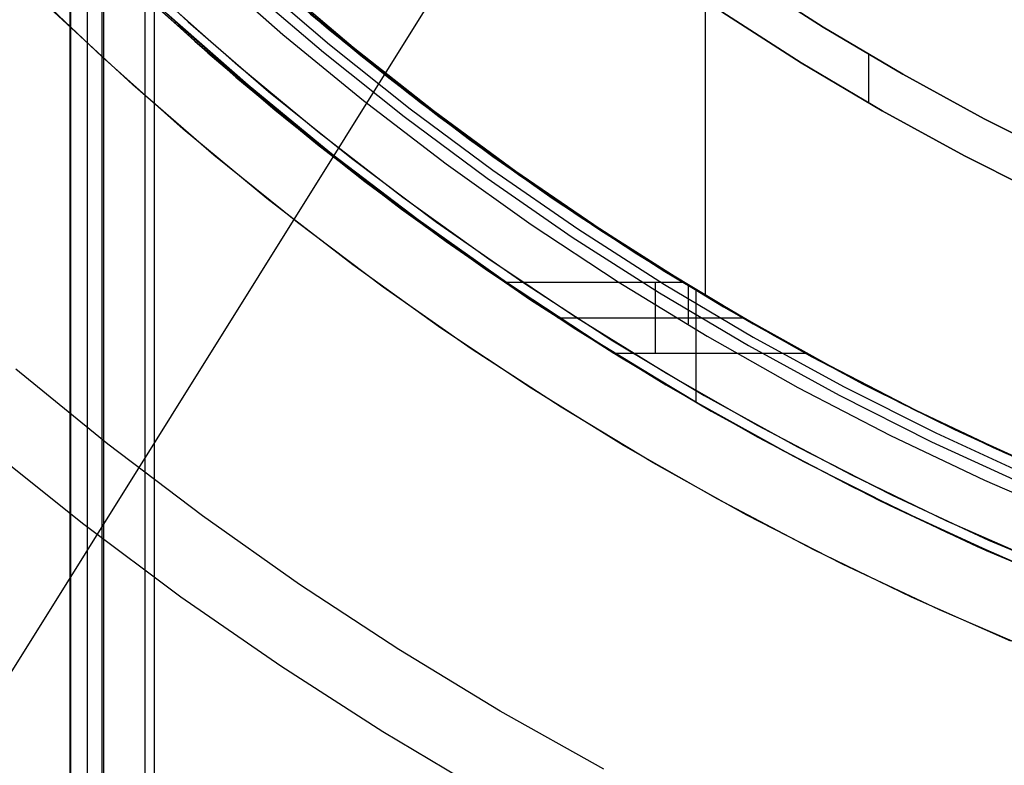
# Model space of a CAD drawing. Header units: millimetres. Extents: x 6038 to 7358, y -8545 to -7225.
# Tile 25 of 256: x 6646 to 6669, y -7957 to -7939. Entities that reach past the tile are written whole.
import ezdxf

# ---------------------------------------------------------------- set-up
doc = ezdxf.new("R2010")
doc.units = ezdxf.units.MM
doc.layers.add('color', color=7, linetype='Continuous')
doc.layers.add('luz', color=7, linetype='Continuous')

msp = doc.modelspace()

# ---------------------------------------------------------------- linework, layer by layer
at = {"color": 7, "true_color": 0xffffff}
for p, q in [((6646.767, -7914.667, 75.89), (6646.767, -8544.667, 75.89)), ((6646.792, -8544.667, 76.115), (6646.792, -7914.667, 76.115)), ((6646.792, -8544.667, 76.115), (6646.792, -7914.667, 76.115)), ((6647.186, -8544.667, 77.82), (6647.186, -7914.667, 77.82)), ((6647.542, -8544.667, 74.916), (6647.542, -7914.667, 74.916)), ((6647.542, -8544.667, 74.916), (6647.542, -7914.667, 74.916)), ((6647.58, -8544.667, 79.525), (6647.58, -7914.667, 79.525)), ((6647.58, -8544.667, 79.525), (6647.58, -7914.667, 79.525)), ((6648.554, -7914.667, 80.3), (6648.554, -8544.667, 80.3)), ((6648.779, -7914.667, 80.275), (6648.779, -8544.667, 80.275)), ((6648.779, -7914.667, 80.275), (6648.779, -8544.667, 80.275)), ((6661.923, -7921.936, 88.1), (6661.923, -7945.539, 88.1)), ((6647.475, -7937.335, 81.589), (6649.358, -7939.091, 81.154)), ((6647.475, -7937.335, 81.589), (6649.358, -7939.091, 81.154)), ((6647.884, -7937.78, 47.975), (6649.748, -7939.489, 47.975)), ((6647.884, -7937.78, 89.35), (6649.748, -7939.489, 89.35)), ((6647.884, -7937.78, 47.975), (6649.748, -7939.489, 47.975)), ((6647.884, -7937.78, 89.35), (6649.748, -7939.489, 89.35)), ((6649.984, -7937.685, 46.475), (6651.849, -7939.327, 46.475)), ((6649.984, -7937.685, 46.475), (6651.849, -7939.327, 46.475)), ((6649.984, -7937.685, 46.475), (6651.849, -7939.327, 46.475)), ((6651.057, -7937.575, 73.04), (6652.94, -7939.199, 72.605)), ((6651.057, -7937.575, 73.04), (6652.94, -7939.199, 72.605)), ((6653.134, -7939.36, 46.475), (6651.273, -7937.768, 46.475)), ((6653.134, -7939.36, 89.35), (6651.273, -7937.768, 89.35)), ((6653.134, -7939.36, 46.475), (6651.273, -7937.768, 46.475)), ((6653.134, -7939.36, 89.35), (6651.273, -7937.768, 89.35)), ((6649.817, -7939.551, 49.458), (6648.098, -7937.982, 49.82)), ((6649.817, -7939.551, 49.458), (6648.098, -7937.982, 49.82)), ((6651.094, -7937.969, 89.031), (6652.962, -7939.567, 89.031)), ((6651.094, -7937.969, 89.031), (6652.962, -7939.567, 89.031)), ((6651.543, -7938.002, 88.1), (6653.313, -7939.503, 88.1)), ((6651.549, -7937.994, 88.1), (6653.321, -7939.493, 88.1)), ((6651.549, -7937.994, 88.1), (6653.321, -7939.493, 88.1)), ((6662.875, -7937.957, 231.716), (6664.735, -7939.149, 231.716)), ((6664.735, -7939.149, 259.6), (6662.875, -7937.957, 259.6)), ((6662.875, -7937.957, 231.716), (6664.735, -7939.149, 231.716)), ((6662.875, -7937.957, 245.658), (6664.735, -7939.149, 245.658)), ((6664.735, -7939.149, 259.6), (6662.875, -7937.957, 259.6)), ((6648.262, -7938.136, 57.507), (6650.06, -7939.764, 57.131)), ((6648.262, -7938.136, 57.507), (6650.06, -7939.764, 57.131)), ((6650.94, -7938.144, 88.605), (6652.814, -7939.747, 88.605)), ((6650.94, -7938.144, 88.605), (6652.814, -7939.747, 88.605)), ((6653.524, -7939.635, 80.192), (6651.66, -7938.056, 80.623)), ((6653.524, -7939.635, 80.192), (6651.66, -7938.056, 80.623)), ((6651.898, -7938.315, 49.744), (6653.709, -7939.83, 49.394)), ((6651.898, -7938.315, 49.744), (6653.709, -7939.83, 49.394)), ((6648.836, -7938.667, 68.662), (6650.727, -7940.341, 68.662)), ((6653.17, -7939.39, 57.217), (6652.225, -7938.596, 57.401)), ((6653.17, -7939.39, 57.217), (6652.225, -7938.596, 57.401)), ((6651.018, -7940.538, 73.049), (6649.072, -7938.826, 73.498)), ((6651.018, -7940.538, 73.049), (6649.072, -7938.826, 73.498)), ((6652.503, -7938.833, 67.912), (6654.377, -7940.363, 67.912)), ((6664.211, -7940, 259.6), (6662.321, -7938.79, 259.6)), ((6662.321, -7938.79, 231.716), (6664.211, -7940, 231.716)), ((6662.321, -7938.79, 245.658), (6664.211, -7940, 245.658)), ((6662.321, -7938.79, 231.716), (6664.211, -7940, 231.716)), ((6664.211, -7940, 259.6), (6662.321, -7938.79, 259.6)), ((6649.358, -7939.091, 81.154), (6651.299, -7940.779, 80.706)), ((6649.358, -7939.091, 81.154), (6651.299, -7940.779, 80.706)), ((6664.735, -7939.149, 231.716), (6666.636, -7940.275, 231.716)), ((6666.636, -7940.275, 259.6), (6664.735, -7939.149, 259.6)), ((6664.735, -7939.149, 231.716), (6666.636, -7940.275, 231.716)), ((6664.735, -7939.149, 245.658), (6666.636, -7940.275, 245.658)), ((6666.636, -7940.275, 259.6), (6664.735, -7939.149, 259.6)), ((6651.849, -7939.327, 46.475), (6653.771, -7940.904, 46.475)), ((6651.849, -7939.327, 46.475), (6653.771, -7940.904, 46.475)), ((6651.849, -7939.327, 46.475), (6653.771, -7940.904, 46.475)), ((6652.94, -7939.199, 72.605), (6654.875, -7940.753, 72.159)), ((6652.94, -7939.199, 72.605), (6654.875, -7940.753, 72.159)), ((6655.048, -7940.887, 46.475), (6653.134, -7939.36, 46.475)), ((6655.048, -7940.887, 89.35), (6653.134, -7939.36, 89.35)), ((6655.048, -7940.887, 46.475), (6653.134, -7939.36, 46.475)), ((6655.048, -7940.887, 89.35), (6653.134, -7939.36, 89.35)), ((6654.129, -7940.167, 57.038), (6653.17, -7939.39, 57.217)), ((6654.129, -7940.167, 57.038), (6653.17, -7939.39, 57.217)), ((6649.748, -7939.489, 47.975), (6651.669, -7941.133, 47.975)), ((6649.748, -7939.489, 89.35), (6651.669, -7941.133, 89.35)), ((6649.748, -7939.489, 47.975), (6651.669, -7941.133, 47.975)), ((6649.748, -7939.489, 89.35), (6651.669, -7941.133, 89.35)), ((6651.583, -7941.062, 49.109), (6649.817, -7939.551, 49.458)), ((6651.583, -7941.062, 49.109), (6649.817, -7939.551, 49.458)), ((6652.962, -7939.567, 89.031), (6654.884, -7941.1, 89.031)), ((6652.962, -7939.567, 89.031), (6654.884, -7941.1, 89.031)), ((6653.313, -7939.503, 88.1), (6655.131, -7940.947, 88.1)), ((6653.321, -7939.493, 88.1), (6655.14, -7940.934, 88.1)), ((6653.321, -7939.493, 88.1), (6655.14, -7940.934, 88.1)), ((6655.439, -7941.148, 79.75), (6653.524, -7939.635, 80.192)), ((6655.439, -7941.148, 79.75), (6653.524, -7939.635, 80.192)), ((6650.06, -7939.764, 57.131), (6651.908, -7941.33, 56.77)), ((6650.06, -7939.764, 57.131), (6651.908, -7941.33, 56.77)), ((6652.814, -7939.747, 88.605), (6654.742, -7941.285, 88.605)), ((6652.814, -7939.747, 88.605), (6654.742, -7941.285, 88.605)), ((6653.709, -7939.83, 49.394), (6655.567, -7941.282, 49.059)), ((6653.709, -7939.83, 49.394), (6655.567, -7941.282, 49.059)), ((6665.816, -7939.8, 259.6), (6665.816, -7940.958, 259.6)), ((6666.141, -7941.144, 259.6), (6664.211, -7940, 259.6)), ((6664.211, -7940, 231.716), (6666.141, -7941.144, 231.716)), ((6664.211, -7940, 245.658), (6666.141, -7941.144, 245.658)), ((6664.211, -7940, 231.716), (6666.141, -7941.144, 231.716)), ((6666.141, -7941.144, 259.6), (6664.211, -7940, 259.6)), ((6650.727, -7940.341, 68.662), (6652.675, -7941.949, 68.662)), ((6655.099, -7940.926, 56.863), (6654.129, -7940.167, 57.038)), ((6655.099, -7940.926, 56.863), (6654.129, -7940.167, 57.038)), ((6654.377, -7940.363, 67.912), (6656.301, -7941.829, 67.912)), ((6666.636, -7940.275, 231.716), (6668.574, -7941.336, 231.716)), ((6668.574, -7941.336, 259.6), (6666.636, -7940.275, 259.6)), ((6666.636, -7940.275, 231.716), (6668.574, -7941.336, 231.716)), ((6666.636, -7940.275, 245.658), (6668.574, -7941.336, 245.658)), ((6668.574, -7941.336, 259.6), (6666.636, -7940.275, 259.6)), ((6653.02, -7942.18, 72.587), (6651.018, -7940.538, 73.049)), ((6653.02, -7942.18, 72.587), (6651.018, -7940.538, 73.049)), ((6651.299, -7940.779, 80.706), (6653.296, -7942.398, 80.245)), ((6651.299, -7940.779, 80.706), (6653.296, -7942.398, 80.245)), ((6654.875, -7940.753, 72.159), (6656.859, -7942.235, 71.7)), ((6654.875, -7940.753, 72.159), (6656.859, -7942.235, 71.7)), ((6653.394, -7942.515, 48.774), (6651.583, -7941.062, 49.109)), ((6653.394, -7942.515, 48.774), (6651.583, -7941.062, 49.109)), ((6653.771, -7940.904, 46.475), (6655.746, -7942.414, 46.475)), ((6653.771, -7940.904, 46.475), (6655.746, -7942.414, 46.475)), ((6653.771, -7940.904, 46.475), (6655.746, -7942.414, 46.475)), ((6657.015, -7942.347, 46.475), (6655.048, -7940.887, 46.475)), ((6657.015, -7942.347, 89.35), (6655.048, -7940.887, 89.35)), ((6657.015, -7942.347, 46.475), (6655.048, -7940.887, 46.475)), ((6657.015, -7942.347, 89.35), (6655.048, -7940.887, 89.35)), ((6656.082, -7941.667, 56.692), (6655.099, -7940.926, 56.863)), ((6656.082, -7941.667, 56.692), (6655.099, -7940.926, 56.863)), ((6655.131, -7940.947, 88.1), (6656.996, -7942.329, 88.1)), ((6655.14, -7940.934, 88.1), (6657.005, -7942.316, 88.1)), ((6655.14, -7940.934, 88.1), (6657.005, -7942.316, 88.1)), ((6651.669, -7941.133, 47.975), (6653.646, -7942.709, 47.975)), ((6651.669, -7941.133, 89.35), (6653.646, -7942.709, 89.35)), ((6651.669, -7941.133, 47.975), (6653.646, -7942.709, 47.975)), ((6651.669, -7941.133, 89.35), (6653.646, -7942.709, 89.35)), ((6654.742, -7941.285, 88.605), (6656.722, -7942.755, 88.605)), ((6654.742, -7941.285, 88.605), (6656.722, -7942.755, 88.605)), ((6654.884, -7941.1, 89.031), (6656.858, -7942.565, 89.031)), ((6654.884, -7941.1, 89.031), (6656.858, -7942.565, 89.031)), ((6657.402, -7942.593, 79.297), (6655.439, -7941.148, 79.75)), ((6657.402, -7942.593, 79.297), (6655.439, -7941.148, 79.75)), ((6655.567, -7941.282, 49.059), (6657.467, -7942.668, 48.739)), ((6655.567, -7941.282, 49.059), (6657.467, -7942.668, 48.739)), ((6668.109, -7942.221, 259.6), (6666.141, -7941.144, 259.6)), ((6666.141, -7941.144, 231.716), (6668.109, -7942.221, 231.716)), ((6666.141, -7941.144, 245.658), (6668.109, -7942.221, 245.658)), ((6666.141, -7941.144, 231.716), (6668.109, -7942.221, 231.716)), ((6668.109, -7942.221, 259.6), (6666.141, -7941.144, 259.6)), ((6651.908, -7941.33, 56.77), (6653.804, -7942.831, 56.423)), ((6651.908, -7941.33, 56.77), (6653.804, -7942.831, 56.423)), ((6668.574, -7941.336, 231.716), (6670.548, -7942.329, 231.716)), ((6670.548, -7942.329, 259.6), (6668.574, -7941.336, 259.6)), ((6668.574, -7941.336, 231.716), (6670.548, -7942.329, 231.716)), ((6668.574, -7941.336, 245.658), (6670.548, -7942.329, 245.658)), ((6670.548, -7942.329, 259.6), (6668.574, -7941.336, 259.6)), ((6657.076, -7942.391, 56.525), (6656.082, -7941.667, 56.692)), ((6657.076, -7942.391, 56.525), (6656.082, -7941.667, 56.692)), ((6652.675, -7941.949, 68.662), (6654.677, -7943.489, 68.662)), ((6656.301, -7941.829, 67.912), (6658.274, -7943.228, 67.912)), ((6655.077, -7943.749, 72.112), (6653.02, -7942.18, 72.587)), ((6655.077, -7943.749, 72.112), (6653.02, -7942.18, 72.587)), ((6656.859, -7942.235, 71.7), (6658.888, -7943.643, 71.232)), ((6656.859, -7942.235, 71.7), (6658.888, -7943.643, 71.232)), ((6670.114, -7943.229, 259.6), (6668.109, -7942.221, 259.6)), ((6668.109, -7942.221, 231.716), (6670.114, -7943.229, 231.716)), ((6668.109, -7942.221, 245.658), (6670.114, -7943.229, 245.658)), ((6668.109, -7942.221, 231.716), (6670.114, -7943.229, 231.716)), ((6670.114, -7943.229, 259.6), (6668.109, -7942.221, 259.6)), ((6653.296, -7942.398, 80.245), (6655.346, -7943.946, 79.772)), ((6653.296, -7942.398, 80.245), (6655.346, -7943.946, 79.772)), ((6655.746, -7942.414, 46.475), (6657.772, -7943.854, 46.475)), ((6655.746, -7942.414, 46.475), (6657.772, -7943.854, 46.475)), ((6655.746, -7942.414, 46.475), (6657.772, -7943.854, 46.475)), ((6656.996, -7942.329, 88.1), (6658.905, -7943.651, 88.1)), ((6657.005, -7942.316, 88.1), (6658.914, -7943.636, 88.1)), ((6657.005, -7942.316, 88.1), (6658.914, -7943.636, 88.1)), ((6659.03, -7943.738, 46.475), (6657.015, -7942.347, 46.475)), ((6659.03, -7943.738, 89.35), (6657.015, -7942.347, 89.35)), ((6659.03, -7943.738, 46.475), (6657.015, -7942.347, 46.475)), ((6659.03, -7943.738, 89.35), (6657.015, -7942.347, 89.35)), ((6658.081, -7943.096, 56.362), (6657.076, -7942.391, 56.525)), ((6658.081, -7943.096, 56.362), (6657.076, -7942.391, 56.525)), ((6655.246, -7943.907, 48.453), (6653.394, -7942.515, 48.774)), ((6655.246, -7943.907, 48.453), (6653.394, -7942.515, 48.774)), ((6653.646, -7942.709, 47.975), (6655.676, -7944.217, 47.975)), ((6653.646, -7942.709, 89.35), (6655.676, -7944.217, 89.35)), ((6653.646, -7942.709, 47.975), (6655.676, -7944.217, 47.975)), ((6653.646, -7942.709, 89.35), (6655.676, -7944.217, 89.35)), ((6656.858, -7942.565, 89.031), (6658.881, -7943.962, 89.031)), ((6656.858, -7942.565, 89.031), (6658.881, -7943.962, 89.031)), ((6659.413, -7943.97, 78.833), (6657.402, -7942.593, 79.297)), ((6659.413, -7943.97, 78.833), (6657.402, -7942.593, 79.297)), ((6657.467, -7942.668, 48.739), (6659.406, -7943.986, 48.434)), ((6657.467, -7942.668, 48.739), (6659.406, -7943.986, 48.434)), ((6653.804, -7942.831, 56.423), (6655.744, -7944.266, 56.092)), ((6653.804, -7942.831, 56.423), (6655.744, -7944.266, 56.092)), ((6656.722, -7942.755, 88.605), (6658.752, -7944.156, 88.605)), ((6656.722, -7942.755, 88.605), (6658.752, -7944.156, 88.605)), ((6660.122, -7944.45, 56.049), (6658.081, -7943.096, 56.362)), ((6660.122, -7944.45, 56.049), (6658.081, -7943.096, 56.362)), ((6658.274, -7943.228, 67.912), (6660.293, -7944.559, 67.912)), ((6654.677, -7943.489, 68.662), (6656.731, -7944.958, 68.662)), ((6658.888, -7943.643, 71.232), (6660.958, -7944.975, 70.754)), ((6658.888, -7943.643, 71.232), (6660.958, -7944.975, 70.754)), ((6658.905, -7943.651, 88.1), (6660.856, -7944.908, 88.1)), ((6658.914, -7943.636, 88.1), (6660.864, -7944.894, 88.1)), ((6658.914, -7943.636, 88.1), (6660.864, -7944.894, 88.1)), ((6657.186, -7945.244, 71.625), (6655.077, -7943.749, 72.112)), ((6657.186, -7945.244, 71.625), (6655.077, -7943.749, 72.112)), ((6657.772, -7943.854, 46.475), (6659.847, -7945.223, 46.475)), ((6657.772, -7943.854, 46.475), (6659.847, -7945.223, 46.475)), ((6657.772, -7943.854, 46.475), (6659.847, -7945.223, 46.475)), ((6661.093, -7945.059, 46.475), (6659.03, -7943.738, 46.475)), ((6661.093, -7945.059, 89.35), (6659.03, -7943.738, 89.35)), ((6661.093, -7945.059, 46.475), (6659.03, -7943.738, 46.475)), ((6661.093, -7945.059, 89.35), (6659.03, -7943.738, 89.35)), ((6657.136, -7945.236, 48.146), (6655.246, -7943.907, 48.453)), ((6657.136, -7945.236, 48.146), (6655.246, -7943.907, 48.453)), ((6655.346, -7943.946, 79.772), (6657.446, -7945.42, 79.287)), ((6655.346, -7943.946, 79.772), (6657.446, -7945.42, 79.287)), ((6658.881, -7943.962, 89.031), (6660.951, -7945.288, 89.031)), ((6658.881, -7943.962, 89.031), (6660.951, -7945.288, 89.031)), ((6659.406, -7943.986, 48.434), (6661.382, -7945.236, 48.146)), ((6659.406, -7943.986, 48.434), (6661.382, -7945.236, 48.146)), ((6661.467, -7945.276, 78.359), (6659.413, -7943.97, 78.833)), ((6661.467, -7945.276, 78.359), (6659.413, -7943.97, 78.833)), ((6655.676, -7944.217, 47.975), (6657.757, -7945.653, 47.975)), ((6655.676, -7944.217, 89.35), (6657.757, -7945.653, 89.35)), ((6655.676, -7944.217, 47.975), (6657.757, -7945.653, 47.975)), ((6655.676, -7944.217, 89.35), (6657.757, -7945.653, 89.35)), ((6655.744, -7944.266, 56.092), (6657.725, -7945.632, 55.776)), ((6655.744, -7944.266, 56.092), (6657.725, -7945.632, 55.776)), ((6658.752, -7944.156, 88.605), (6660.829, -7945.486, 88.605)), ((6658.752, -7944.156, 88.605), (6660.829, -7945.486, 88.605)), ((6662.2, -7945.728, 55.754), (6660.122, -7944.45, 56.049)), ((6662.2, -7945.728, 55.754), (6660.122, -7944.45, 56.049)), ((6660.293, -7944.559, 67.912), (6662.357, -7945.82, 67.912)), ((6656.731, -7944.958, 68.662), (6658.834, -7946.356, 68.662)), ((6660.856, -7944.908, 88.1), (6662.847, -7946.102, 88.1)), ((6660.864, -7944.894, 88.1), (6662.855, -7946.089, 88.1)), ((6660.864, -7944.894, 88.1), (6662.855, -7946.089, 88.1)), ((6660.958, -7944.975, 70.754), (6663.063, -7946.23, 70.268)), ((6660.958, -7944.975, 70.754), (6663.063, -7946.23, 70.268)), ((6663.199, -7946.308, 46.475), (6661.093, -7945.059, 46.475)), ((6663.199, -7946.308, 89.35), (6661.093, -7945.059, 89.35)), ((6663.199, -7946.308, 46.475), (6661.093, -7945.059, 46.475)), ((6663.199, -7946.308, 89.35), (6661.093, -7945.059, 89.35)), ((6657.136, -7945.236, 48.146), (6661.382, -7945.236, 48.146)), ((6659.743, -7946.929, 55.477), (6657.136, -7945.236, 48.146)), ((6657.136, -7945.236, 48.146), (6661.382, -7945.236, 48.146)), ((6659.743, -7946.929, 55.477), (6657.136, -7945.236, 48.146)), ((6659.344, -7946.663, 71.127), (6657.186, -7945.244, 71.625)), ((6659.344, -7946.663, 71.127), (6657.186, -7945.244, 71.625)), ((6659.847, -7945.223, 46.475), (6661.968, -7946.519, 46.475)), ((6659.847, -7945.223, 46.475), (6661.968, -7946.519, 46.475)), ((6659.847, -7945.223, 46.475), (6661.968, -7946.519, 46.475)), ((6660.724, -7945.236, 48.146), (6660.724, -7946.929, 55.477)), ((6660.951, -7945.288, 89.031), (6663.066, -7946.541, 89.031)), ((6660.951, -7945.288, 89.031), (6663.066, -7946.541, 89.031)), ((6661.382, -7945.236, 48.146), (6664.312, -7946.929, 55.477)), ((6661.382, -7945.236, 48.146), (6664.312, -7946.929, 55.477)), ((6663.564, -7946.51, 77.874), (6661.467, -7945.276, 78.359)), ((6663.564, -7946.51, 77.874), (6661.467, -7945.276, 78.359)), ((6657.446, -7945.42, 79.287), (6659.595, -7946.818, 78.791)), ((6657.446, -7945.42, 79.287), (6659.595, -7946.818, 78.791)), ((6660.829, -7945.486, 88.605), (6662.951, -7946.744, 88.605)), ((6660.829, -7945.486, 88.605), (6662.951, -7946.744, 88.605)), ((6661.511, -7945.315, 46.475), (6661.511, -7946.228, 46.475)), ((6661.695, -7945.426, 89.35), (6661.695, -7948.096, 89.35)), ((6657.725, -7945.632, 55.776), (6659.743, -7946.929, 55.477)), ((6657.725, -7945.632, 55.776), (6659.743, -7946.929, 55.477)), ((6657.757, -7945.653, 47.975), (6659.886, -7947.017, 47.975)), ((6657.757, -7945.653, 89.35), (6659.886, -7947.017, 89.35)), ((6657.757, -7945.653, 47.975), (6659.886, -7947.017, 47.975)), ((6657.757, -7945.653, 89.35), (6659.886, -7947.017, 89.35)), ((6664.312, -7946.929, 55.477), (6662.2, -7945.728, 55.754)), ((6664.312, -7946.929, 55.477), (6662.2, -7945.728, 55.754)), ((6662.357, -7945.82, 67.912), (6664.463, -7947.01, 67.912)), ((6658.409, -7946.082, 51.811), (6662.807, -7946.082, 51.811)), ((6662.847, -7946.102, 88.1), (6664.876, -7947.23, 88.1)), ((6662.855, -7946.089, 88.1), (6664.882, -7947.218, 88.1)), ((6662.855, -7946.089, 88.1), (6664.882, -7947.218, 88.1)), ((6663.063, -7946.23, 70.268), (6665.202, -7947.406, 69.774)), ((6663.063, -7946.23, 70.268), (6665.202, -7947.406, 69.774)), ((6658.834, -7946.356, 68.662), (6660.985, -7947.681, 68.662)), ((6665.348, -7947.483, 46.475), (6663.199, -7946.308, 46.475)), ((6665.348, -7947.483, 89.35), (6663.199, -7946.308, 89.35)), ((6665.348, -7947.483, 46.475), (6663.199, -7946.308, 46.475)), ((6665.348, -7947.483, 89.35), (6663.199, -7946.308, 89.35)), ((6661.549, -7948.004, 70.618), (6659.344, -7946.663, 71.127)), ((6661.549, -7948.004, 70.618), (6659.344, -7946.663, 71.127)), ((6661.968, -7946.519, 46.475), (6664.132, -7947.741, 46.475)), ((6661.968, -7946.519, 46.475), (6664.132, -7947.741, 46.475)), ((6661.968, -7946.519, 46.475), (6664.132, -7947.741, 46.475)), ((6663.066, -7946.541, 89.031), (6665.223, -7947.721, 89.031)), ((6663.066, -7946.541, 89.031), (6665.223, -7947.721, 89.031)), ((6665.7, -7947.671, 77.381), (6663.564, -7946.51, 77.874)), ((6665.7, -7947.671, 77.381), (6663.564, -7946.51, 77.874)), ((6659.595, -7946.818, 78.791), (6661.79, -7948.14, 78.284)), ((6659.595, -7946.818, 78.791), (6661.79, -7948.14, 78.284)), ((6659.743, -7946.929, 55.477), (6664.312, -7946.929, 55.477)), ((6659.743, -7946.929, 55.477), (6664.312, -7946.929, 55.477)), ((6662.951, -7946.744, 88.605), (6665.114, -7947.928, 88.605)), ((6662.951, -7946.744, 88.605), (6665.114, -7947.928, 88.605)), ((6659.886, -7947.017, 47.975), (6662.061, -7948.306, 47.975)), ((6659.886, -7947.017, 89.35), (6662.061, -7948.306, 89.35)), ((6659.886, -7947.017, 47.975), (6662.061, -7948.306, 47.975)), ((6659.886, -7947.017, 89.35), (6662.061, -7948.306, 89.35)), ((6664.463, -7947.01, 67.912), (6666.607, -7948.128, 67.912)), ((6664.876, -7947.23, 88.1), (6666.941, -7948.29, 88.1)), ((6664.882, -7947.218, 88.1), (6666.945, -7948.282, 88.1)), ((6664.882, -7947.218, 88.1), (6666.945, -7948.282, 88.1)), ((6665.202, -7947.406, 69.774), (6667.367, -7948.502, 69.274)), ((6665.202, -7947.406, 69.774), (6667.367, -7948.502, 69.274)), ((6667.536, -7948.583, 46.475), (6665.348, -7947.483, 46.475)), ((6667.536, -7948.583, 89.35), (6665.348, -7947.483, 89.35)), ((6667.536, -7948.583, 46.475), (6665.348, -7947.483, 46.475)), ((6667.536, -7948.583, 89.35), (6665.348, -7947.483, 89.35)), ((6660.985, -7947.681, 68.662), (6663.18, -7948.931, 68.662)), ((6664.132, -7947.741, 46.475), (6666.338, -7948.888, 46.475)), ((6664.132, -7947.741, 46.475), (6666.338, -7948.888, 46.475)), ((6664.132, -7947.741, 46.475), (6666.338, -7948.888, 46.475)), ((6665.223, -7947.721, 89.031), (6667.419, -7948.826, 89.031)), ((6665.223, -7947.721, 89.031), (6667.419, -7948.826, 89.031)), ((6667.873, -7948.756, 76.88), (6665.7, -7947.671, 77.381)), ((6667.873, -7948.756, 76.88), (6665.7, -7947.671, 77.381)), ((6663.798, -7949.265, 70.098), (6661.549, -7948.004, 70.618)), ((6663.798, -7949.265, 70.098), (6661.549, -7948.004, 70.618)), ((6665.114, -7947.928, 88.605), (6667.318, -7949.036, 88.605)), ((6665.114, -7947.928, 88.605), (6667.318, -7949.036, 88.605)), ((6661.79, -7948.14, 78.284), (6664.027, -7949.384, 77.767)), ((6661.79, -7948.14, 78.284), (6664.027, -7949.384, 77.767)), ((6662.061, -7948.306, 47.975), (6664.279, -7949.519, 47.975)), ((6662.061, -7948.306, 89.35), (6664.279, -7949.519, 89.35)), ((6662.061, -7948.306, 47.975), (6664.279, -7949.519, 47.975)), ((6662.061, -7948.306, 89.35), (6664.279, -7949.519, 89.35)), ((6666.607, -7948.128, 67.912), (6668.789, -7949.172, 67.912)), ((6666.941, -7948.29, 88.1), (6669.039, -7949.283, 88.1)), ((6666.945, -7948.282, 88.1), (6669.042, -7949.278, 88.1)), ((6666.945, -7948.282, 88.1), (6669.042, -7949.278, 88.1)), ((6667.367, -7948.502, 69.274), (6669.557, -7949.518, 68.769)), ((6667.367, -7948.502, 69.274), (6669.557, -7949.518, 68.769)), ((6669.76, -7949.608, 46.475), (6667.536, -7948.583, 46.475)), ((6669.76, -7949.608, 89.35), (6667.536, -7948.583, 89.35)), ((6669.76, -7949.608, 46.475), (6667.536, -7948.583, 46.475)), ((6669.76, -7949.608, 89.35), (6667.536, -7948.583, 89.35)), ((6670.081, -7949.765, 76.37), (6667.873, -7948.756, 76.88)), ((6670.081, -7949.765, 76.37), (6667.873, -7948.756, 76.88)), ((6663.18, -7948.931, 68.662), (6665.416, -7950.104, 68.662)), ((6666.338, -7948.888, 46.475), (6668.582, -7949.957, 46.475)), ((6666.338, -7948.888, 46.475), (6668.582, -7949.957, 46.475)), ((6666.338, -7948.888, 46.475), (6668.582, -7949.957, 46.475)), ((6667.318, -7949.036, 88.605), (6669.558, -7950.067, 88.605)), ((6667.318, -7949.036, 88.605), (6669.558, -7950.067, 88.605)), ((6667.419, -7948.826, 89.031), (6669.652, -7949.854, 89.031)), ((6667.419, -7948.826, 89.031), (6669.652, -7949.854, 89.031)), ((6666.089, -7950.446, 69.57), (6663.798, -7949.265, 70.098)), ((6666.089, -7950.446, 69.57), (6663.798, -7949.265, 70.098)), ((6668.789, -7949.172, 67.912), (6671.005, -7950.141, 67.912)), ((6669.039, -7949.283, 88.1), (6671.169, -7950.206, 88.1)), ((6669.042, -7949.278, 88.1), (6671.169, -7950.206, 88.1)), ((6669.042, -7949.278, 88.1), (6671.169, -7950.206, 88.1)), ((6664.027, -7949.384, 77.767), (6666.305, -7950.547, 77.242)), ((6664.027, -7949.384, 77.767), (6666.305, -7950.547, 77.242)), ((6664.279, -7949.519, 47.975), (6666.538, -7950.656, 47.975)), ((6664.279, -7949.519, 89.35), (6666.538, -7950.656, 89.35)), ((6664.279, -7949.519, 47.975), (6666.538, -7950.656, 47.975)), ((6664.279, -7949.519, 89.35), (6666.538, -7950.656, 89.35)), ((6668.582, -7949.957, 46.475), (6670.862, -7950.948, 46.475)), ((6668.582, -7949.957, 46.475), (6670.862, -7950.948, 46.475)), ((6668.582, -7949.957, 46.475), (6670.862, -7950.948, 46.475)), ((6665.416, -7950.104, 68.662), (6667.692, -7951.199, 68.662)), ((6668.418, -7951.544, 69.032), (6666.089, -7950.446, 69.57)), ((6668.418, -7951.544, 69.032), (6666.089, -7950.446, 69.57)), ((6666.305, -7950.547, 77.242), (6668.621, -7951.629, 76.707)), ((6666.305, -7950.547, 77.242), (6668.621, -7951.629, 76.707)), ((6666.538, -7950.656, 47.975), (6668.834, -7951.713, 47.975)), ((6666.538, -7950.656, 89.35), (6668.834, -7951.713, 89.35)), ((6666.538, -7950.656, 47.975), (6668.834, -7951.713, 47.975)), ((6666.538, -7950.656, 89.35), (6668.834, -7951.713, 89.35)), ((6667.692, -7951.199, 68.662), (6670.004, -7952.216, 68.662)), ((6670.783, -7952.558, 68.486), (6668.418, -7951.544, 69.032)), ((6670.783, -7952.558, 68.486), (6668.418, -7951.544, 69.032)), ((6668.621, -7951.629, 76.707), (6670.972, -7952.629, 76.164)), ((6668.621, -7951.629, 76.707), (6670.972, -7952.629, 76.164)), ((6668.834, -7951.713, 47.975), (6671.166, -7952.691, 47.975)), ((6668.834, -7951.713, 89.35), (6671.166, -7952.691, 89.35)), ((6668.834, -7951.713, 47.975), (6671.166, -7952.691, 47.975)), ((6668.834, -7951.713, 89.35), (6671.166, -7952.691, 89.35))]:
    msp.add_line(p, q, dxfattribs=at)
at = {"layer": 'color', "color": 254, "true_color": 0xcad1ee}
for p, q in [((6647.729, -7937.297, 23.298), (6649.589, -7939.023, 23.298)), ((6647.729, -7937.297, 23.298), (6649.589, -7939.023, 23.298)), ((6647.539, -7939.863, 43.5), (6645.664, -7938.077, 43.5)), ((6647.539, -7939.863, 32.973), (6645.664, -7938.077, 32.973)), ((6647.539, -7939.863, 43.5), (6645.664, -7938.077, 43.5)), ((6650.777, -7940.065, 43.5), (6648.893, -7938.391, 43.5)), ((6650.777, -7940.065, 33.399), (6648.893, -7938.391, 33.399)), ((6650.777, -7940.065, 43.5), (6648.893, -7938.391, 43.5)), ((6648.268, -7940.525, 22.446), (6646.39, -7938.784, 22.446)), ((6648.268, -7940.525, 22.446), (6646.39, -7938.784, 22.446)), ((6649.589, -7939.023, 23.298), (6651.507, -7940.683, 23.298)), ((6649.589, -7939.023, 23.298), (6651.507, -7940.683, 23.298)), ((6649.474, -7941.583, 43.5), (6647.539, -7939.863, 43.5)), ((6649.474, -7941.583, 32.973), (6647.539, -7939.863, 32.973)), ((6649.474, -7941.583, 43.5), (6647.539, -7939.863, 43.5)), ((6652.717, -7941.673, 43.5), (6650.777, -7940.065, 43.5)), ((6652.717, -7941.673, 33.399), (6650.777, -7940.065, 33.399)), ((6652.717, -7941.673, 43.5), (6650.777, -7940.065, 43.5)), ((6650.204, -7942.201, 22.446), (6648.268, -7940.525, 22.446)), ((6650.204, -7942.201, 22.446), (6648.268, -7940.525, 22.446)), ((6651.507, -7940.683, 23.298), (6653.482, -7942.276, 23.298)), ((6651.507, -7940.683, 23.298), (6653.482, -7942.276, 23.298)), ((6651.468, -7943.235, 43.5), (6649.474, -7941.583, 43.5)), ((6651.468, -7943.235, 32.973), (6649.474, -7941.583, 32.973)), ((6651.468, -7943.235, 43.5), (6649.474, -7941.583, 43.5)), ((6654.712, -7943.213, 43.5), (6652.717, -7941.673, 43.5)), ((6654.712, -7943.213, 33.399), (6652.717, -7941.673, 33.399)), ((6654.712, -7943.213, 43.5), (6652.717, -7941.673, 43.5)), ((6652.197, -7943.81, 22.446), (6650.204, -7942.201, 22.446)), ((6652.197, -7943.81, 22.446), (6650.204, -7942.201, 22.446)), ((6653.482, -7942.276, 23.298), (6655.511, -7943.799, 23.298)), ((6653.482, -7942.276, 23.298), (6655.511, -7943.799, 23.298)), ((6653.517, -7944.817, 43.5), (6651.468, -7943.235, 43.5)), ((6653.517, -7944.817, 32.973), (6651.468, -7943.235, 32.973)), ((6653.517, -7944.817, 43.5), (6651.468, -7943.235, 43.5)), ((6656.759, -7944.683, 43.5), (6654.712, -7943.213, 43.5)), ((6656.759, -7944.683, 33.399), (6654.712, -7943.213, 33.399)), ((6656.759, -7944.683, 43.5), (6654.712, -7943.213, 43.5)), ((6654.243, -7945.35, 22.446), (6652.197, -7943.81, 22.446)), ((6654.243, -7945.35, 22.446), (6652.197, -7943.81, 22.446)), ((6655.511, -7943.799, 23.298), (6657.592, -7945.251, 23.298)), ((6655.511, -7943.799, 23.298), (6657.592, -7945.251, 23.298)), ((6655.62, -7946.327, 43.5), (6653.517, -7944.817, 43.5)), ((6655.62, -7946.327, 32.973), (6653.517, -7944.817, 32.973)), ((6655.62, -7946.327, 43.5), (6653.517, -7944.817, 43.5)), ((6658.855, -7946.082, 43.5), (6656.759, -7944.683, 43.5)), ((6658.855, -7946.082, 33.399), (6656.759, -7944.683, 33.399)), ((6658.855, -7946.082, 43.5), (6656.759, -7944.683, 43.5)), ((6657.592, -7945.251, 23.298), (6659.722, -7946.63, 23.298)), ((6657.592, -7945.251, 23.298), (6659.722, -7946.63, 23.298)), ((6656.34, -7946.82, 22.446), (6654.243, -7945.35, 22.446)), ((6656.34, -7946.82, 22.446), (6654.243, -7945.35, 22.446)), ((6660.998, -7947.407, 43.5), (6658.855, -7946.082, 43.5)), ((6660.998, -7947.407, 33.399), (6658.855, -7946.082, 33.399)), ((6660.998, -7947.407, 43.5), (6658.855, -7946.082, 43.5)), ((6657.774, -7947.764, 43.5), (6655.62, -7946.327, 43.5)), ((6657.774, -7947.764, 32.973), (6655.62, -7946.327, 32.973)), ((6657.774, -7947.764, 43.5), (6655.62, -7946.327, 43.5)), ((6659.722, -7946.63, 23.298), (6661.898, -7947.934, 23.298)), ((6659.722, -7946.63, 23.298), (6661.898, -7947.934, 23.298)), ((6658.487, -7948.217, 22.446), (6656.34, -7946.82, 22.446)), ((6658.487, -7948.217, 22.446), (6656.34, -7946.82, 22.446)), ((6647.676, -7949.098, 17.309), (6645.481, -7947.31, 17.309)), ((6663.186, -7948.658, 43.5), (6660.998, -7947.407, 43.5)), ((6663.186, -7948.658, 33.399), (6660.998, -7947.407, 33.399)), ((6663.186, -7948.658, 43.5), (6660.998, -7947.407, 43.5)), ((6659.976, -7949.126, 43.5), (6657.774, -7947.764, 43.5)), ((6659.976, -7949.126, 32.973), (6657.774, -7947.764, 32.973)), ((6659.976, -7949.126, 43.5), (6657.774, -7947.764, 43.5)), ((6661.898, -7947.934, 23.298), (6664.119, -7949.161, 23.298)), ((6661.898, -7947.934, 23.298), (6664.119, -7949.161, 23.298)), ((6660.68, -7949.539, 22.446), (6658.487, -7948.217, 22.446)), ((6660.68, -7949.539, 22.446), (6658.487, -7948.217, 22.446)), ((6665.416, -7949.832, 43.5), (6663.186, -7948.658, 43.5)), ((6665.416, -7949.832, 33.399), (6663.186, -7948.658, 33.399)), ((6665.416, -7949.832, 43.5), (6663.186, -7948.658, 43.5)), ((6647.099, -7951.013, 18.688), (6644.839, -7949.205, 18.688)), ((6649.932, -7950.808, 17.309), (6647.676, -7949.098, 17.309)), ((6662.224, -7950.411, 43.5), (6659.976, -7949.126, 43.5)), ((6662.224, -7950.411, 32.973), (6659.976, -7949.126, 32.973)), ((6662.224, -7950.411, 43.5), (6659.976, -7949.126, 43.5)), ((6664.119, -7949.161, 23.298), (6666.381, -7950.31, 23.298)), ((6664.119, -7949.161, 23.298), (6666.381, -7950.31, 23.298)), ((6662.916, -7950.786, 22.446), (6660.68, -7949.539, 22.446)), ((6662.916, -7950.786, 22.446), (6660.68, -7949.539, 22.446)), ((6667.685, -7950.929, 43.5), (6665.416, -7949.832, 43.5)), ((6667.685, -7950.929, 33.399), (6665.416, -7949.832, 33.399)), ((6667.685, -7950.929, 43.5), (6665.416, -7949.832, 43.5)), ((6664.514, -7951.617, 43.5), (6662.224, -7950.411, 43.5)), ((6664.514, -7951.617, 32.973), (6662.224, -7950.411, 32.973)), ((6664.514, -7951.617, 43.5), (6662.224, -7950.411, 43.5)), ((6666.381, -7950.31, 23.298), (6668.681, -7951.381, 23.298)), ((6666.381, -7950.31, 23.298), (6668.681, -7951.381, 23.298)), ((6652.245, -7952.44, 17.309), (6649.932, -7950.808, 17.309)), ((6665.194, -7951.956, 22.446), (6662.916, -7950.786, 22.446)), ((6665.194, -7951.956, 22.446), (6662.916, -7950.786, 22.446)), ((6669.99, -7951.947, 43.5), (6667.685, -7950.929, 43.5)), ((6669.99, -7951.947, 33.399), (6667.685, -7950.929, 33.399)), ((6669.99, -7951.947, 43.5), (6667.685, -7950.929, 43.5)), ((6649.419, -7952.741, 18.688), (6647.099, -7951.013, 18.688)), ((6668.681, -7951.381, 23.298), (6671.018, -7952.37, 23.298)), ((6668.681, -7951.381, 23.298), (6671.018, -7952.37, 23.298)), ((6666.845, -7952.744, 43.5), (6664.514, -7951.617, 43.5)), ((6666.845, -7952.744, 32.973), (6664.514, -7951.617, 32.973)), ((6666.845, -7952.744, 43.5), (6664.514, -7951.617, 43.5)), ((6667.511, -7953.048, 22.446), (6665.194, -7951.956, 22.446)), ((6667.511, -7953.048, 22.446), (6665.194, -7951.956, 22.446)), ((6654.613, -7953.991, 17.309), (6652.245, -7952.44, 17.309)), ((6651.798, -7954.388, 18.688), (6649.419, -7952.741, 18.688)), ((6669.214, -7953.79, 43.5), (6666.845, -7952.744, 43.5)), ((6669.214, -7953.79, 32.973), (6666.845, -7952.744, 32.973)), ((6669.214, -7953.79, 43.5), (6666.845, -7952.744, 43.5)), ((6669.864, -7954.06, 22.446), (6667.511, -7953.048, 22.446)), ((6669.864, -7954.06, 22.446), (6667.511, -7953.048, 22.446)), ((6657.034, -7955.459, 17.309), (6654.613, -7953.991, 17.309)), ((6654.232, -7955.952, 18.688), (6651.798, -7954.388, 18.688)), ((6659.504, -7956.843, 17.309), (6657.034, -7955.459, 17.309)), ((6656.719, -7957.432, 18.688), (6654.232, -7955.952, 18.688))]:
    msp.add_line(p, q, dxfattribs=at)
at = {"layer": 'color'}
for p, q in [((6650.777, -7940.065, 43.5), (6648.893, -7938.391, 43.5)), ((6652.717, -7941.673, 43.5), (6650.777, -7940.065, 43.5)), ((6654.712, -7943.213, 43.5), (6652.717, -7941.673, 43.5)), ((6656.759, -7944.683, 43.5), (6654.712, -7943.213, 43.5)), ((6658.855, -7946.082, 43.5), (6656.759, -7944.683, 43.5)), ((6660.998, -7947.407, 43.5), (6658.855, -7946.082, 43.5)), ((6663.186, -7948.658, 43.5), (6660.998, -7947.407, 43.5)), ((6665.416, -7949.832, 43.5), (6663.186, -7948.658, 43.5)), ((6667.685, -7950.929, 43.5), (6665.416, -7949.832, 43.5)), ((6669.99, -7951.947, 43.5), (6667.685, -7950.929, 43.5))]:
    msp.add_line(p, q, dxfattribs=at)
at = {"layer": 'luz', "color": 254, "true_color": 0xcad1ee}
for p, q in [((6771.663, -7752.391, -34.05), (6611.592, -8008.584, -34.05)), ((6771.663, -7752.391, -32.55), (6611.592, -8008.584, -32.55))]:
    msp.add_line(p, q, dxfattribs=at)

doc.saveas('drawing.dxf')
